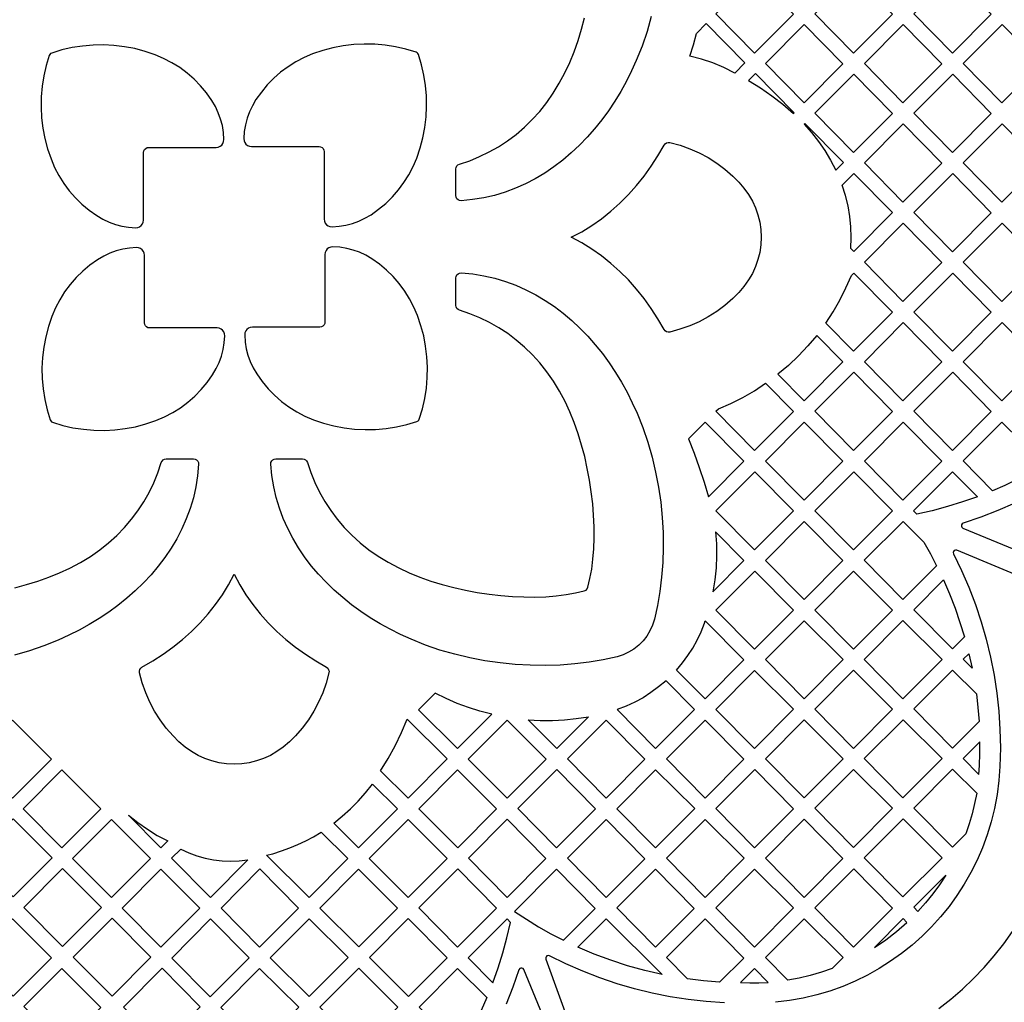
# Model space of a CAD drawing. Header units: millimetres. Extents: x -1176 to 822, y -1617 to -119.
# Tile 83 of 119: x -218 to -32, y -1012 to -827. Entities that reach past the tile are written whole.
import ezdxf

# ---------------------------------------------------------------- set-up
doc = ezdxf.new("R2010")
doc.units = ezdxf.units.MM
doc.layers.add('pattern', color=5, linetype='Continuous', true_color=0x0000ff)

msp = doc.modelspace()

# ---------------------------------------------------------------- linework, layer by layer
at = {"layer": 'pattern'}
for points in [[(-78.66, -818.33), (-71.36, -825.73), (-78.7, -833.1), (-86.01, -825.7)], [(-67.31, -825.7), (-59.97, -818.33), (-52.66, -825.73), (-60.01, -833.1)], [(-48.62, -825.7), (-41.27, -818.33), (-33.97, -825.73), (-41.31, -833.1)], [(-82.46, -836.87), (-84.51, -835.84), (-86.6, -834.97), (-88.74, -834.24), (-90.96, -833.65), (-90.27, -831.53), (-89.67, -829.38), (-87.84, -827.54), (-80.54, -834.94)], [(-69.36, -842.48), (-76.66, -835.08), (-69.31, -827.72), (-62.01, -835.11)], [(-57.96, -835.08), (-50.62, -827.72), (-43.31, -835.11), (-50.66, -842.48)], [(-31.97, -842.48), (-39.27, -835.08), (-31.92, -827.72), (-24.62, -835.11)], [(-194.14, -864.63), (-194.14, -851.87), (-194.09, -851.57), (-193.95, -851.3), (-193.74, -851.1), (-193.48, -850.96), (-193.17, -850.91), (-180.41, -850.91), (-180.02, -850.86), (-179.67, -850.71), (-179.38, -850.47), (-179.15, -850.17), (-179.01, -849.82), (-178.97, -849.42), (-179.06, -848.08), (-179.26, -846.8), (-179.58, -845.57), (-180.02, -844.38), (-180.57, -843.21), (-181.26, -842.05), (-182.27, -840.62), (-183.39, -839.27), (-184.61, -838.02), (-185.92, -836.88), (-187.32, -835.84), (-188.8, -834.91), (-190.35, -834.1), (-191.97, -833.41), (-193.87, -832.77), (-195.8, -832.26), (-197.76, -831.89), (-199.73, -831.65), (-201.71, -831.55), (-203.69, -831.58), (-205.67, -831.76), (-207.64, -832.06), (-209.58, -832.51), (-211.5, -833.09), (-211.71, -833.19), (-211.86, -833.34), (-211.96, -833.54), (-212.54, -835.46), (-212.98, -837.41), (-213.29, -839.37), (-213.46, -841.35), (-213.5, -843.34), (-213.4, -845.32), (-213.16, -847.29), (-212.79, -849.25), (-212.28, -851.18), (-211.63, -853.08), (-210.95, -854.7), (-210.14, -856.25), (-209.21, -857.73), (-208.17, -859.12), (-207.02, -860.43), (-205.78, -861.65), (-204.43, -862.77), (-202.99, -863.79), (-201.84, -864.47), (-200.67, -865.03), (-199.47, -865.47), (-198.25, -865.78), (-196.97, -865.99), (-195.62, -866.08), (-195.23, -866.04), (-194.88, -865.89), (-194.57, -865.67), (-194.34, -865.37), (-194.19, -865.02)], [(-173.75, -850.75), (-160.99, -850.75), (-160.69, -850.8), (-160.42, -850.93), (-160.22, -851.14), (-160.08, -851.41), (-160.03, -851.71), (-160.03, -864.47), (-159.98, -864.86), (-159.83, -865.21), (-159.59, -865.51), (-159.29, -865.73), (-158.94, -865.87), (-158.54, -865.92), (-157.2, -865.82), (-155.92, -865.62), (-154.69, -865.31), (-153.5, -864.87), (-152.33, -864.31), (-151.17, -863.63), (-149.74, -862.61), (-148.39, -861.49), (-147.14, -860.27), (-146, -858.96), (-144.96, -857.56), (-144.03, -856.09), (-143.22, -854.53), (-142.53, -852.92), (-141.89, -851.02), (-141.38, -849.08), (-141.01, -847.13), (-140.77, -845.16), (-140.67, -843.18), (-140.7, -841.19), (-140.88, -839.21), (-141.19, -837.25), (-141.63, -835.3), (-142.21, -833.38), (-142.31, -833.17), (-142.46, -833.03), (-142.66, -832.93), (-144.58, -832.35), (-146.53, -831.9), (-148.5, -831.59), (-150.47, -831.42), (-152.46, -831.39), (-154.44, -831.49), (-156.41, -831.72), (-158.37, -832.1), (-160.3, -832.61), (-162.2, -833.25), (-163.82, -833.94), (-165.37, -834.75), (-166.85, -835.67), (-168.24, -836.71), (-169.56, -837.86), (-170.77, -839.11), (-171.89, -840.45), (-172.91, -841.89), (-173.59, -843.05), (-174.15, -844.22), (-174.59, -845.41), (-174.9, -846.64), (-175.11, -847.92), (-175.2, -849.26), (-175.16, -849.66), (-175.01, -850.01), (-174.79, -850.31), (-174.5, -850.54), (-174.15, -850.69)], [(-79.83, -838.27), (-77.59, -839.66), (-75.44, -841.16), (-73.36, -842.77), (-71.36, -844.49), (-71.23, -844.37), (-78.54, -836.97)], [(-59.97, -837.1), (-52.66, -844.5), (-60.01, -851.87), (-67.31, -844.47)], [(-48.62, -844.47), (-41.27, -837.1), (-33.97, -844.5), (-41.31, -851.87)], [(-69.35, -846.52), (-67.93, -848.12), (-66.62, -849.78), (-65.43, -851.51), (-64.34, -853.32), (-63.35, -855.21), (-61.93, -853.79), (-69.23, -846.4)], [(-57.96, -853.85), (-50.62, -846.48), (-43.31, -853.88), (-50.66, -861.25)], [(-24.62, -853.88), (-31.92, -846.48), (-39.27, -853.85), (-31.97, -861.25)], [(-94.71, -850), (-92.79, -850.52), (-90.95, -851.17), (-89.18, -851.95), (-87.48, -852.85), (-85.85, -853.88), (-84.29, -855.04), (-82.81, -856.33), (-81.69, -857.46), (-80.7, -858.62), (-79.84, -859.83), (-79.12, -861.07), (-78.52, -862.36), (-78.06, -863.68), (-77.73, -865.05), (-77.54, -866.45), (-77.47, -867.89), (-77.54, -869.34), (-77.73, -870.74), (-78.06, -872.11), (-78.52, -873.43), (-79.12, -874.72), (-79.84, -875.96), (-80.7, -877.17), (-81.69, -878.33), (-82.81, -879.46), (-84.29, -880.75), (-85.85, -881.91), (-87.48, -882.94), (-89.18, -883.84), (-90.95, -884.62), (-92.8, -885.27), (-94.72, -885.79), (-95.03, -885.81), (-95.33, -885.73), (-95.58, -885.56), (-95.78, -885.32), (-96.96, -883.3), (-98.23, -881.35), (-99.59, -879.47), (-101.03, -877.68), (-102.55, -875.96), (-104.16, -874.35), (-105.84, -872.83), (-107.61, -871.42), (-109.45, -870.13), (-111.36, -868.95), (-113.35, -867.9), (-111.36, -866.85), (-109.44, -865.68), (-107.6, -864.38), (-105.84, -862.97), (-104.15, -861.45), (-102.55, -859.83), (-101.02, -858.12), (-99.58, -856.32), (-98.23, -854.44), (-96.95, -852.49), (-95.77, -850.47), (-95.58, -850.22), (-95.32, -850.06), (-95.02, -849.98)], [(-60.54, -870.01), (-60.45, -867.95), (-60.5, -865.93), (-60.69, -863.95), (-61.03, -861.98), (-61.52, -860.02), (-62.15, -858.05), (-59.93, -855.82), (-52.62, -863.22), (-59.97, -870.59)], [(-33.97, -863.27), (-41.27, -855.87), (-48.62, -863.24), (-41.31, -870.63)], [(-50.62, -865.25), (-57.96, -872.62), (-50.66, -880.02), (-43.31, -872.65)], [(-31.92, -865.25), (-24.62, -872.65), (-31.97, -880.02), (-39.27, -872.62)], [(-180.25, -885.02), (-193.01, -885.02), (-193.32, -884.97), (-193.58, -884.83), (-193.79, -884.62), (-193.93, -884.36), (-193.97, -884.05), (-193.97, -871.29), (-194.03, -870.9), (-194.18, -870.55), (-194.41, -870.26), (-194.71, -870.03), (-195.07, -869.89), (-195.46, -869.85), (-196.8, -869.94), (-198.08, -870.14), (-199.31, -870.46), (-200.5, -870.89), (-201.67, -871.45), (-202.83, -872.14), (-204.27, -873.15), (-205.61, -874.27), (-206.86, -875.49), (-208.01, -876.8), (-209.05, -878.2), (-209.97, -879.68), (-210.78, -881.23), (-211.47, -882.85), (-212.12, -884.75), (-212.62, -886.68), (-213, -888.64), (-213.23, -890.61), (-213.34, -892.59), (-213.3, -894.57), (-213.13, -896.55), (-212.82, -898.52), (-212.37, -900.46), (-211.79, -902.38), (-211.69, -902.59), (-211.55, -902.74), (-211.34, -902.84), (-209.42, -903.42), (-207.48, -903.86), (-205.51, -904.17), (-203.53, -904.34), (-201.55, -904.38), (-199.57, -904.28), (-197.59, -904.04), (-195.64, -903.67), (-193.71, -903.16), (-191.81, -902.51), (-190.19, -901.83), (-188.64, -901.02), (-187.16, -900.09), (-185.76, -899.05), (-184.45, -897.9), (-183.23, -896.65), (-182.11, -895.31), (-181.1, -893.87), (-180.41, -892.71), (-179.85, -891.55), (-179.42, -890.35), (-179.1, -889.12), (-178.9, -887.84), (-178.81, -886.5), (-178.85, -886.11), (-178.99, -885.76), (-179.22, -885.45), (-179.51, -885.22), (-179.86, -885.07)], [(-159.87, -871.13), (-159.87, -883.89), (-159.92, -884.2), (-160.05, -884.46), (-160.26, -884.67), (-160.53, -884.8), (-160.83, -884.85), (-173.59, -884.85), (-173.98, -884.91), (-174.33, -885.06), (-174.63, -885.29), (-174.85, -885.59), (-174.99, -885.95), (-175.04, -886.34), (-174.94, -887.68), (-174.74, -888.96), (-174.43, -890.19), (-173.99, -891.38), (-173.43, -892.55), (-172.75, -893.71), (-171.73, -895.15), (-170.61, -896.49), (-169.39, -897.74), (-168.08, -898.89), (-166.68, -899.93), (-165.21, -900.85), (-163.65, -901.66), (-162.04, -902.35), (-160.14, -902.99), (-158.2, -903.5), (-156.25, -903.88), (-154.28, -904.11), (-152.3, -904.22), (-150.31, -904.18), (-148.33, -904.01), (-146.37, -903.7), (-144.42, -903.25), (-142.5, -902.67), (-142.29, -902.57), (-142.15, -902.43), (-142.05, -902.22), (-141.47, -900.3), (-141.02, -898.36), (-140.71, -896.39), (-140.54, -894.41), (-140.51, -892.43), (-140.61, -890.45), (-140.85, -888.47), (-141.22, -886.52), (-141.73, -884.59), (-142.37, -882.69), (-143.06, -881.07), (-143.87, -879.52), (-144.8, -878.04), (-145.84, -876.64), (-146.98, -875.33), (-148.23, -874.11), (-149.57, -872.99), (-151.01, -871.98), (-152.17, -871.29), (-153.34, -870.73), (-154.53, -870.3), (-155.76, -869.98), (-157.04, -869.78), (-158.38, -869.68), (-158.78, -869.73), (-159.13, -869.87), (-159.43, -870.1), (-159.66, -870.39), (-159.81, -870.74)], [(-110.87, -934.68), (-110.55, -934.54), (-110.33, -934.33), (-110.2, -934), (-109.8, -932.34), (-109.48, -930.56), (-109.25, -928.68), (-109.09, -926.72), (-109.02, -924.67), (-109.03, -922.57), (-109.12, -920.41), (-109.29, -918.22), (-109.55, -916), (-109.88, -913.77), (-110.3, -911.55), (-110.8, -909.33), (-111.38, -907.15), (-112.04, -905), (-112.78, -902.91), (-113.6, -900.88), (-114.51, -898.94), (-115.57, -896.95), (-116.72, -895.07), (-117.96, -893.3), (-119.28, -891.64), (-120.68, -890.08), (-122.16, -888.64), (-123.72, -887.3), (-125.34, -886.08), (-127.04, -884.97), (-128.8, -883.97), (-130.62, -883.09), (-132.51, -882.33), (-134.45, -881.68), (-134.45, -881.67), (-134.73, -881.54), (-134.95, -881.33), (-135.09, -881.06), (-135.14, -880.76), (-135.14, -875.58), (-135.08, -875.27), (-134.94, -875), (-134.72, -874.79), (-134.44, -874.66), (-134.12, -874.62), (-131.96, -874.82), (-129.84, -875.15), (-127.78, -875.62), (-125.76, -876.22), (-123.8, -876.94), (-121.9, -877.79), (-120.05, -878.75), (-118.26, -879.81), (-116.53, -880.98), (-114.86, -882.25), (-113.25, -883.61), (-111.7, -885.06), (-110.22, -886.59), (-108.81, -888.19), (-107.46, -889.87), (-106.19, -891.61), (-104.98, -893.42), (-103.85, -895.28), (-102.79, -897.18), (-101.81, -899.14), (-100.91, -901.13), (-99.82, -903.84), (-98.87, -906.6), (-98.06, -909.4), (-97.39, -912.24), (-96.84, -915.09), (-96.43, -917.95), (-96.15, -920.82), (-95.99, -923.67), (-95.96, -926.51), (-96.05, -929.32), (-96.27, -932.08), (-96.6, -934.8), (-97.06, -937.47), (-97.63, -940.06), (-97.98, -941.19), (-98.46, -942.26), (-99.06, -943.25), (-99.78, -944.15), (-100.59, -944.97), (-101.5, -945.68), (-102.49, -946.28), (-103.56, -946.76), (-104.69, -947.12), (-107.28, -947.69), (-109.94, -948.14), (-112.66, -948.47), (-115.43, -948.69), (-118.23, -948.78), (-121.07, -948.75), (-123.92, -948.59), (-126.79, -948.31), (-129.65, -947.89), (-132.5, -947.35), (-135.34, -946.67), (-138.14, -945.86), (-140.9, -944.92), (-143.61, -943.83), (-145.6, -942.93), (-147.54, -941.95), (-149.45, -940.9), (-151.3, -939.77), (-153.1, -938.57), (-154.84, -937.3), (-156.51, -935.96), (-158.11, -934.55), (-159.64, -933.07), (-161.09, -931.54), (-162.45, -929.93), (-163.71, -928.27), (-164.88, -926.54), (-165.95, -924.76), (-166.91, -922.92), (-167.76, -921.02), (-168.48, -919.07), (-169.09, -917.07), (-169.56, -915.01), (-169.91, -912.9), (-170.11, -910.75), (-170.07, -910.43), (-169.94, -910.15), (-169.73, -909.93), (-169.46, -909.78), (-169.15, -909.73), (-164.11, -909.73), (-163.81, -909.78), (-163.54, -909.92), (-163.33, -910.14), (-163.19, -910.41), (-162.54, -912.35), (-161.78, -914.24), (-160.89, -916.06), (-159.9, -917.82), (-158.79, -919.52), (-157.57, -921.14), (-156.23, -922.7), (-154.79, -924.18), (-153.23, -925.58), (-151.57, -926.91), (-149.8, -928.14), (-147.92, -929.29), (-145.94, -930.35), (-143.99, -931.26), (-141.96, -932.09), (-139.87, -932.83), (-137.72, -933.49), (-135.54, -934.07), (-133.33, -934.57), (-131.1, -934.99), (-128.87, -935.32), (-126.66, -935.58), (-124.46, -935.75), (-122.31, -935.84), (-120.2, -935.85), (-118.16, -935.78), (-116.19, -935.62), (-114.31, -935.39), (-112.53, -935.08)], [(-65.24, -884.1), (-63.84, -881.95), (-62.57, -879.74), (-61.43, -877.45), (-60.42, -875.09), (-59.96, -874.64), (-52.66, -882.03), (-60.01, -889.4)], [(-41.31, -889.4), (-48.62, -882.01), (-41.27, -874.64), (-33.97, -882.03)], [(-57.96, -891.39), (-50.62, -884.02), (-43.31, -891.42), (-50.66, -898.79)], [(-31.92, -884.02), (-24.62, -891.42), (-31.97, -898.79), (-39.27, -891.39)], [(-66.95, -886.42), (-68.63, -888.42), (-70.41, -890.31), (-72.3, -892.09), (-74.3, -893.78), (-69.36, -898.79), (-62.01, -891.42)], [(-59.97, -893.4), (-67.31, -900.77), (-60.01, -908.17), (-52.66, -900.8)], [(-33.97, -900.8), (-41.31, -908.17), (-48.62, -900.77), (-41.27, -893.4)], [(-85.5, -900.27), (-83.17, -899.26), (-80.92, -898.13), (-78.74, -896.87), (-76.61, -895.48), (-71.36, -900.8), (-78.7, -908.17), (-86.01, -900.77)], [(-87.43, -916.93), (-80.71, -910.19), (-88.01, -902.79), (-91.2, -905.98), (-90.12, -908.67), (-89.14, -911.39), (-88.24, -914.14)], [(-62.01, -910.19), (-69.36, -917.56), (-76.66, -910.16), (-69.31, -902.79)], [(-43.31, -910.19), (-50.66, -917.55), (-57.96, -910.16), (-50.62, -902.79)], [(-33.73, -915.76), (-39.27, -910.14), (-31.96, -902.81), (-24.58, -910.14), (-26.94, -912.51), (-29.17, -913.67), (-31.43, -914.75)], [(-78.66, -912.17), (-71.36, -919.57), (-78.7, -926.94), (-86.01, -919.54)], [(-59.97, -912.17), (-52.66, -919.57), (-60.01, -926.94), (-67.31, -919.54)], [(-36.58, -916.89), (-39.4, -917.89), (-42.24, -918.77), (-45.12, -919.55), (-48.04, -920.21), (-48.67, -919.57), (-41.31, -912.19)], [(-76.66, -928.92), (-69.32, -921.55), (-62.01, -928.95), (-69.36, -936.32)], [(-46.75, -925.46), (-45.49, -927.68), (-44.3, -929.94), (-50.66, -936.32), (-57.97, -928.91), (-50.65, -921.58)], [(-86.57, -934.84), (-80.7, -928.95), (-86.06, -923.53), (-85.9, -925.81), (-85.87, -928.08), (-85.97, -930.33), (-86.21, -932.58)], [(-159.12, -950.17), (-159.64, -952.09), (-160.29, -953.94), (-161.07, -955.71), (-161.97, -957.41), (-163, -959.04), (-164.16, -960.59), (-165.45, -962.08), (-166.58, -963.2), (-167.74, -964.19), (-168.95, -965.04), (-170.19, -965.77), (-171.48, -966.36), (-172.8, -966.82), (-174.17, -967.15), (-175.57, -967.35), (-177.01, -967.41), (-178.46, -967.35), (-179.86, -967.15), (-181.23, -966.82), (-182.55, -966.36), (-183.84, -965.77), (-185.08, -965.04), (-186.29, -964.19), (-187.45, -963.2), (-188.58, -962.08), (-189.87, -960.59), (-191.03, -959.03), (-192.06, -957.4), (-192.96, -955.7), (-193.74, -953.93), (-194.39, -952.08), (-194.91, -950.17), (-194.93, -949.85), (-194.85, -949.56), (-194.69, -949.3), (-194.44, -949.11), (-192.42, -947.92), (-190.47, -946.65), (-188.59, -945.3), (-186.8, -943.86), (-185.09, -942.33), (-183.47, -940.73), (-181.95, -939.04), (-180.54, -937.28), (-179.25, -935.44), (-178.07, -933.53), (-177.02, -931.54), (-175.97, -933.53), (-174.8, -935.44), (-173.5, -937.28), (-172.09, -939.05), (-170.57, -940.73), (-168.95, -942.34), (-167.24, -943.86), (-165.44, -945.3), (-163.56, -946.66), (-161.61, -947.93), (-159.59, -949.11), (-159.34, -949.31), (-159.18, -949.57), (-159.1, -949.86)], [(-71.36, -938.34), (-78.7, -945.71), (-86.01, -938.31), (-78.66, -930.94)], [(-67.32, -938.3), (-60, -930.96), (-52.62, -938.3), (-60.01, -945.7)], [(-43.01, -932.63), (-41.86, -935.27), (-40.82, -937.94), (-39.89, -940.64), (-39.05, -943.39), (-41.31, -945.66), (-48.62, -938.26)], [(-93.43, -949.64), (-92.3, -948.3), (-91.28, -946.92), (-90.36, -945.49), (-89.55, -944), (-88.82, -942.44), (-88.18, -940.81), (-88.01, -940.32), (-80.7, -947.72), (-88.05, -955.09)], [(-76.66, -947.68), (-69.35, -940.35), (-61.97, -947.68), (-69.35, -955.09)], [(-57.97, -947.64), (-50.66, -940.31), (-43.28, -947.64), (-50.66, -955.05)], [(-37.62, -949.28), (-39.27, -947.6), (-38.22, -946.55)], [(-78.7, -964.47), (-86.01, -957.07), (-78.7, -949.73), (-71.32, -957.06)], [(-67.32, -957.03), (-60, -949.69), (-52.62, -957.02), (-60.01, -964.43)], [(-36.8, -954.13), (-36.5, -956.73), (-36.28, -959.35), (-41.31, -964.39), (-48.62, -956.99), (-41.31, -949.65)], [(-95.43, -951.66), (-96.83, -952.84), (-98.28, -953.91), (-99.77, -954.86), (-101.33, -955.7), (-102.97, -956.44), (-104.69, -957.09), (-97.4, -964.47), (-90.06, -957.1)], [(-128.35, -958), (-130.59, -957.41), (-132.77, -956.73), (-134.9, -955.93), (-136.99, -955.02), (-139.06, -954), (-142.2, -957.14), (-134.83, -964.49)], [(-211.56, -966.46), (-218.91, -973.83), (-226.25, -966.46), (-218.91, -959.09)], [(-149.4, -968.69), (-147.94, -966.34), (-146.62, -963.93), (-145.43, -961.46), (-144.36, -958.91), (-136.78, -966.44), (-144.17, -973.86)], [(-118.08, -966.45), (-125.43, -973.82), (-132.81, -966.49), (-125.47, -959.12)], [(-110.1, -958.45), (-116.07, -964.43), (-121.49, -959.05), (-119.19, -959.17), (-116.91, -959.16), (-114.64, -959.04), (-112.38, -958.8)], [(-114.06, -966.44), (-106.72, -959.08), (-99.41, -966.48), (-106.75, -973.85)], [(-88.05, -973.85), (-95.36, -966.44), (-88.02, -959.08), (-80.71, -966.48)], [(-76.66, -966.41), (-69.35, -959.07), (-61.97, -966.41), (-69.35, -973.81)], [(-57.97, -966.37), (-50.65, -959.04), (-43.28, -966.37), (-50.66, -973.78)], [(-36.3, -969.35), (-36.19, -967.67), (-36.13, -965.42), (-36.13, -963.18), (-39.27, -966.33)], [(-202.21, -975.84), (-209.56, -983.21), (-216.9, -975.84), (-209.56, -968.47)], [(-142.15, -975.86), (-134.82, -968.5), (-127.44, -975.83), (-134.78, -983.2)], [(-123.42, -975.82), (-116.11, -983.23), (-108.76, -975.86), (-116.07, -968.45)], [(-97.4, -968.49), (-90.02, -975.82), (-97.4, -983.23), (-104.71, -975.83)], [(-71.36, -975.86), (-78.7, -983.23), (-86.01, -975.82), (-78.66, -968.45)], [(-52.62, -975.75), (-60.01, -983.16), (-67.31, -975.76), (-60, -968.42)], [(-36.74, -972.92), (-37.12, -974.87), (-37.58, -976.79), (-38.13, -978.69), (-38.77, -980.58), (-41.31, -983.12), (-48.62, -975.72), (-41.31, -968.38)], [(-158.22, -978.59), (-156.6, -977.26), (-155.06, -975.86), (-153.6, -974.39), (-152.21, -972.84), (-150.88, -971.22), (-146.18, -975.88), (-153.53, -983.25)], [(-211.44, -985.1), (-218.78, -992.47), (-226.13, -985.1), (-218.78, -977.73)], [(-200.21, -992.59), (-207.55, -985.22), (-200.21, -977.85), (-192.86, -985.22)], [(-196.98, -977.06), (-195.24, -978.46), (-193.43, -979.73), (-191.55, -980.89), (-189.58, -981.93), (-190.85, -983.21)], [(-144.13, -992.58), (-136.79, -985.21), (-144.17, -977.88), (-151.52, -985.25)], [(-125.46, -992.61), (-132.77, -985.2), (-125.42, -977.84), (-118.11, -985.24)], [(-99.46, -985.29), (-106.75, -992.61), (-114.06, -985.2), (-106.76, -977.88)], [(-95.36, -985.2), (-88.05, -977.87), (-80.67, -985.2), (-88.05, -992.61)], [(-69.31, -977.83), (-62, -985.24), (-69.35, -992.61), (-76.66, -985.2)], [(-43.28, -985.1), (-50.66, -992.51), (-57.97, -985.1), (-50.65, -977.77)], [(-163.49, -981.9), (-162.03, -981.13), (-160.59, -980.24), (-155.54, -985.26), (-162.87, -992.62), (-170.94, -984.6), (-169.7, -984.37), (-168.07, -983.81), (-166.5, -983.23), (-164.98, -982.6)], [(-187.11, -983.46), (-185.62, -984.15), (-184.09, -984.73), (-182.52, -985.17), (-180.93, -985.5), (-179.31, -985.69), (-177.69, -985.75), (-176.05, -985.69), (-174.42, -985.49), (-181.5, -992.59), (-188.87, -985.2)], [(-209.43, -1001.84), (-216.78, -994.48), (-209.43, -987.11), (-202.09, -994.48)], [(-190.85, -987.23), (-183.51, -994.6), (-190.85, -1001.97), (-198.2, -994.6)], [(-164.86, -994.61), (-172.17, -987.21), (-179.48, -994.62), (-172.21, -1001.98)], [(-146.14, -994.6), (-153.52, -987.26), (-160.86, -994.62), (-153.48, -1001.95)], [(-134.77, -987.21), (-142.12, -994.58), (-134.81, -1001.99), (-127.46, -994.62)], [(-124.06, -995.24), (-121.82, -996.72), (-119.53, -998.12), (-117.19, -999.44), (-114.8, -1000.68), (-108.81, -994.67), (-116.12, -987.26)], [(-97.41, -987.26), (-90.1, -994.67), (-97.4, -1001.99), (-104.71, -994.58)], [(-71.32, -994.58), (-78.7, -1001.99), (-86.01, -994.58), (-78.7, -987.25)], [(-60, -1001.99), (-67.31, -994.58), (-59.96, -987.21), (-52.65, -994.62)], [(-47.83, -995.25), (-48.62, -994.45), (-42.55, -988.36), (-43.74, -990.19), (-45.02, -991.94), (-46.38, -993.62)], [(-211.56, -1003.98), (-218.91, -996.61), (-226.09, -1003.81), (-218.78, -1011.22)], [(-207.43, -1003.86), (-200.08, -996.49), (-192.74, -1003.85), (-200.08, -1011.22)], [(-174.21, -1003.99), (-181.56, -1011.36), (-188.78, -1004.05), (-181.47, -996.64)], [(-162.83, -1011.33), (-155.48, -1003.96), (-162.86, -996.63), (-170.21, -1004)], [(-144.12, -996.59), (-151.46, -1003.95), (-144.08, -1011.29), (-136.81, -1004)], [(-128.16, -1008.73), (-127.15, -1005.92), (-126.26, -1003.08), (-125.49, -1000.21), (-124.82, -997.3), (-125.47, -996.64), (-132.81, -1004.01)], [(-112.07, -1001.97), (-106.75, -996.63), (-96.18, -1007.14), (-99.46, -1006.38), (-102.68, -1005.49), (-105.85, -1004.45), (-108.98, -1003.28)], [(-91.39, -1007.98), (-95.36, -1003.96), (-88.06, -996.64), (-80.75, -1004.05), (-85.31, -1008.62), (-88.36, -1008.36)], [(-72.44, -1008.24), (-76.66, -1003.97), (-69.34, -996.63), (-61.97, -1003.96), (-64.01, -1006.02), (-66.08, -1006.73), (-68.17, -1007.34), (-70.29, -1007.84)], [(-49.91, -997.31), (-50.61, -996.59), (-56.03, -1002.03), (-53.89, -1000.58), (-51.86, -999.01)], [(-216.74, -1013.19), (-209.42, -1020.6), (-202.21, -1013.36), (-209.56, -1005.99)], [(-190.65, -1005.94), (-197.96, -1013.35), (-190.78, -1020.61), (-183.44, -1013.25)], [(-179.56, -1013.38), (-172.18, -1020.71), (-164.83, -1013.34), (-172.21, -1006.01)], [(-153.43, -1020.66), (-146.08, -1013.3), (-153.47, -1005.96), (-160.81, -1013.33)], [(-129.27, -1011.51), (-130.36, -1013.95), (-131.53, -1016.36), (-132.79, -1018.72), (-134.76, -1020.7), (-142.08, -1013.3), (-134.81, -1006.01)], [(-76.11, -1008.65), (-78.71, -1006.02), (-81.38, -1008.69), (-79.62, -1008.75), (-77.87, -1008.74)]]:
    msp.add_lwpolyline(points, close=True, dxfattribs=at)
for points in [[(-98.21, -826.21), (-99.02, -829.02), (-99.97, -831.78), (-101.05, -834.49), (-101.96, -836.47), (-102.93, -838.42), (-103.99, -840.33), (-105.12, -842.18), (-106.32, -843.98), (-107.59, -845.72), (-108.93, -847.39), (-110.34, -848.99), (-111.81, -850.52), (-113.35, -851.97), (-114.95, -853.32), (-116.62, -854.59), (-118.34, -855.76), (-120.13, -856.83), (-121.97, -857.79), (-123.86, -858.64), (-125.82, -859.36), (-127.82, -859.97), (-129.88, -860.44), (-131.98, -860.78), (-134.14, -860.99), (-134.46, -860.95), (-134.73, -860.82), (-134.96, -860.61), (-135.1, -860.34), (-135.16, -860.03), (-135.16, -854.99), (-135.11, -854.69), (-134.97, -854.42), (-134.75, -854.21), (-134.47, -854.07), (-132.53, -853.42), (-130.65, -852.66), (-128.83, -851.77), (-127.06, -850.78), (-125.37, -849.67), (-123.74, -848.45), (-122.18, -847.11), (-120.7, -845.67), (-119.3, -844.11), (-117.98, -842.45), (-116.74, -840.68), (-115.59, -838.8), (-114.53, -836.82), (-113.62, -834.87), (-112.8, -832.84), (-112.05, -830.75), (-111.39, -828.6), (-110.81, -826.42)], [(-218.45, -934.09), (-216.27, -933.51), (-214.12, -932.85), (-212.03, -932.11), (-210, -931.28), (-208.06, -930.37), (-206.07, -929.31), (-204.19, -928.17), (-202.42, -926.93), (-200.76, -925.61), (-199.2, -924.2), (-197.76, -922.72), (-196.42, -921.17), (-195.2, -919.54), (-194.09, -917.84), (-193.1, -916.08), (-192.21, -914.26), (-191.45, -912.38), (-190.8, -910.44), (-190.8, -910.43), (-190.66, -910.16), (-190.45, -909.94), (-190.18, -909.8), (-189.87, -909.75), (-184.7, -909.75), (-184.39, -909.8), (-184.12, -909.95), (-183.91, -910.17), (-183.78, -910.45), (-183.74, -910.76), (-183.94, -912.93), (-184.27, -915.04), (-184.74, -917.11), (-185.34, -919.12), (-186.07, -921.08), (-186.91, -922.99), (-187.87, -924.84), (-188.93, -926.63), (-190.1, -928.36), (-191.37, -930.03), (-192.73, -931.64), (-194.18, -933.18), (-195.71, -934.66), (-197.31, -936.08), (-198.99, -937.42), (-200.73, -938.7), (-202.54, -939.9), (-204.4, -941.03), (-206.3, -942.09), (-208.26, -943.07), (-210.25, -943.98), (-212.96, -945.06), (-215.72, -946.01), (-218.52, -946.82)], [(-29.53, -918.12), (-32.72, -919.52), (-35.98, -920.78), (-39.3, -921.91), (-39.51, -922.04), (-39.62, -922.24), (-39.63, -922.46), (-39.54, -922.67), (-39.34, -922.81), (-24.39, -929.01)], [(-25.24, -933.35), (-40.51, -927.02), (-40.75, -926.99), (-40.96, -927.07), (-41.11, -927.23), (-41.18, -927.45), (-41.12, -927.69), (-39.6, -930.82), (-38.22, -934), (-36.98, -937.23), (-35.88, -940.51), (-34.93, -943.83), (-34.12, -947.19), (-33.45, -950.58), (-32.93, -954), (-32.56, -957.43), (-32.34, -960.89), (-32.26, -964.36), (-32.34, -967.84), (-32.53, -970.53), (-32.88, -973.17), (-33.36, -975.77), (-33.99, -978.31), (-34.76, -980.8), (-35.65, -983.22), (-36.67, -985.58), (-37.82, -987.87), (-39.09, -990.09), (-40.47, -992.22), (-41.96, -994.28), (-43.55, -996.25), (-45.26, -998.13), (-47.05, -999.91), (-48.95, -1001.6), (-50.93, -1003.18), (-53, -1004.65), (-55.14, -1006.02), (-57.37, -1007.26), (-59.67, -1008.39), (-62.04, -1009.4), (-64.47, -1010.27), (-66.96, -1011.01), (-69.51, -1011.62), (-72.11, -1012.09), (-74.76, -1012.41)], [(-43.91, -1013.56), (-41.62, -1011.79), (-39.43, -1009.9), (-37.32, -1007.92), (-35.32, -1005.83), (-33.42, -1003.65), (-31.63, -1001.38), (-29.95, -999.02)], [(-84.38, -1012.53), (-87.82, -1012.28), (-91.25, -1011.89), (-94.66, -1011.36), (-98.03, -1010.68), (-101.38, -1009.86), (-104.69, -1008.89), (-107.96, -1007.79), (-111.18, -1006.54), (-114.35, -1005.16), (-117.47, -1003.64), (-117.7, -1003.59), (-117.92, -1003.65), (-118.08, -1003.79), (-118.17, -1004), (-118.14, -1004.24), (-112.7, -1019.2)], [(-115.99, -1021.48), (-122.31, -1006.22), (-122.45, -1006.02), (-122.66, -1005.93), (-122.88, -1005.94), (-123.08, -1006.05), (-123.21, -1006.26), (-124.35, -1009.54), (-125.62, -1012.77)]]:
    msp.add_lwpolyline(points, dxfattribs=at)

doc.saveas('drawing.dxf')
